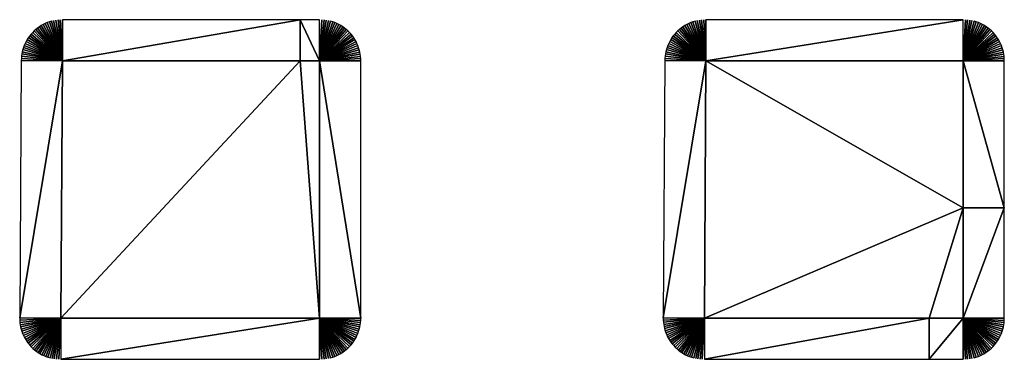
# Model space of a CAD drawing. Header units: metres. Extents: x 30502745 to 30502848, y 6949300 to 6949333.
# Tile 23 of 30: x 30502822 to 30502833, y 6949300 to 6949304. Entities that reach past the tile are written whole.
import ezdxf

# ---------------------------------------------------------------- set-up
doc = ezdxf.new("R2010")
doc.units = ezdxf.units.M
doc.layers.add('162400', color=1, linetype='Continuous', lineweight=0)

msp = doc.modelspace()

# ---------------------------------------------------------------- linework, layer by layer
at = {"layer": '162400', "linetype": 'ByBlock', "lineweight": -2}
for points in [[(30502822.28433844, 6949303.863718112, 74.37999999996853), (30502822.43701486, 6949303.408646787, 73.89999999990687), (30502822.30909971, 6949303.871288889, 74.38000000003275)], [(30502822.30909971, 6949303.871288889, 74.38000000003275), (30502822.43701486, 6949303.408646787, 73.89999999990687), (30502822.33423319, 6949303.877513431, 74.38000000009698)], [(30502822.33423319, 6949303.877513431, 74.38000000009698), (30502822.43701486, 6949303.408646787, 73.89999999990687), (30502822.35966577, 6949303.882373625, 74.38000000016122)], [(30502822.35966577, 6949303.882373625, 74.38000000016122), (30502822.43701486, 6949303.408646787, 73.89999999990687), (30502822.38532341, 6949303.88585533, 74.38000000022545)], [(30502822.38532341, 6949303.88585533, 74.38000000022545), (30502822.43701486, 6949303.408646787, 73.89999999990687), (30502822.41113148, 6949303.887948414, 74.38000000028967)], [(30502822.41113148, 6949303.887948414, 74.38000000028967), (30502822.43701486, 6949303.408646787, 73.89999999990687), (30502822.43701486, 6949303.888646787, 74.3800000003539)], [(30502825.20836134, 6949303.888646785, 74.37999999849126), (30502822.43701486, 6949303.888646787, 74.3800000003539), (30502822.43701486, 6949303.408646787, 73.89999999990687)], [(30502825.20836134, 6949303.408646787, 73.9), (30502825.20836134, 6949303.888646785, 74.37999999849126), (30502822.43701486, 6949303.408646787, 73.89999999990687)], [(30502825.20836134, 6949303.888646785, 74.37999999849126), (30502825.43389963, 6949303.408646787, 73.89999999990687), (30502825.43389963, 6949303.888646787, 74.3800000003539)], [(30502825.20836134, 6949303.408646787, 73.9), (30502825.43389963, 6949303.408646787, 73.89999999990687), (30502825.20836134, 6949303.888646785, 74.37999999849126)], [(30502825.4598863, 6949303.887942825, 74.38000000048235), (30502825.43389963, 6949303.888646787, 74.3800000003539), (30502825.43389963, 6949303.408646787, 73.89999999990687)], [(30502825.4598863, 6949303.887942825, 74.38000000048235), (30502825.43389963, 6949303.408646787, 73.89999999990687), (30502825.48579675, 6949303.885833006, 74.38000000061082)], [(30502825.48579675, 6949303.885833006, 74.38000000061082), (30502825.43389963, 6949303.408646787, 73.89999999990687), (30502825.51155499, 6949303.882323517, 74.38000000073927)], [(30502825.51155499, 6949303.882323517, 74.38000000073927), (30502825.43389963, 6949303.408646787, 73.89999999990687), (30502825.53708544, 6949303.877424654, 74.38000000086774)], [(30502825.53708544, 6949303.877424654, 74.38000000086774), (30502825.43389963, 6949303.408646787, 73.89999999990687), (30502825.56231323, 6949303.871150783, 74.38000000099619)], [(30502825.56231323, 6949303.871150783, 74.38000000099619), (30502825.43389963, 6949303.408646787, 73.89999999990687), (30502825.58716436, 6949303.863520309, 74.38000000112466)], [(30502829.78433844, 6949303.863718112, 74.37999999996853), (30502829.93701486, 6949303.408646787, 73.89999999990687), (30502829.80909971, 6949303.871288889, 74.38000000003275)], [(30502829.80909971, 6949303.871288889, 74.38000000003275), (30502829.93701486, 6949303.408646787, 73.89999999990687), (30502829.83423319, 6949303.877513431, 74.38000000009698)], [(30502829.83423319, 6949303.877513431, 74.38000000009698), (30502829.93701486, 6949303.408646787, 73.89999999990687), (30502829.85966577, 6949303.882373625, 74.38000000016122)], [(30502829.85966577, 6949303.882373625, 74.38000000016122), (30502829.93701486, 6949303.408646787, 73.89999999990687), (30502829.88532341, 6949303.88585533, 74.38000000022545)], [(30502829.88532341, 6949303.88585533, 74.38000000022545), (30502829.93701486, 6949303.408646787, 73.89999999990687), (30502829.91113148, 6949303.887948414, 74.38000000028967)], [(30502829.91113148, 6949303.887948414, 74.38000000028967), (30502829.93701486, 6949303.408646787, 73.89999999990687), (30502829.93701486, 6949303.888646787, 74.3800000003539)], [(30502832.93389963, 6949303.888646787, 74.3800000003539), (30502829.93701486, 6949303.888646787, 74.3800000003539), (30502829.93701486, 6949303.408646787, 73.89999999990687)], [(30502832.93389963, 6949303.408646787, 73.89999999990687), (30502832.93389963, 6949303.888646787, 74.3800000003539), (30502829.93701486, 6949303.408646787, 73.89999999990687)], [(30502832.9598863, 6949303.887942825, 74.38000000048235), (30502832.93389963, 6949303.888646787, 74.3800000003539), (30502832.93389963, 6949303.408646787, 73.89999999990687)], [(30502832.9598863, 6949303.887942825, 74.38000000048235), (30502832.93389963, 6949303.408646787, 73.89999999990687), (30502832.98579675, 6949303.885833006, 74.38000000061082)], [(30502832.98579675, 6949303.885833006, 74.38000000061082), (30502832.93389963, 6949303.408646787, 73.89999999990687), (30502833.01155499, 6949303.882323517, 74.38000000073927)], [(30502833.01155499, 6949303.882323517, 74.38000000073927), (30502832.93389963, 6949303.408646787, 73.89999999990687), (30502833.03708544, 6949303.877424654, 74.38000000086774)], [(30502833.03708544, 6949303.877424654, 74.38000000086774), (30502832.93389963, 6949303.408646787, 73.89999999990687), (30502833.06231323, 6949303.871150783, 74.38000000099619)], [(30502833.06231323, 6949303.871150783, 74.38000000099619), (30502832.93389963, 6949303.408646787, 73.89999999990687), (30502833.08716436, 6949303.863520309, 74.38000000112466)], [(30502822.08960594, 6949303.739867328, 74.37999999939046), (30502822.43701486, 6949303.408646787, 73.89999999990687), (30502822.10797204, 6949303.758118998, 74.3799999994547)], [(30502822.10797204, 6949303.758118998, 74.3799999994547), (30502822.43701486, 6949303.408646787, 73.89999999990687), (30502822.12729562, 6949303.775353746, 74.37999999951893)], [(30502822.12729562, 6949303.775353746, 74.37999999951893), (30502822.43701486, 6949303.408646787, 73.89999999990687), (30502822.14752044, 6949303.791521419, 74.37999999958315)], [(30502822.14752044, 6949303.791521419, 74.37999999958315), (30502822.43701486, 6949303.408646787, 73.89999999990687), (30502822.16858766, 6949303.806574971, 74.37999999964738)], [(30502822.16858766, 6949303.806574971, 74.37999999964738), (30502822.43701486, 6949303.408646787, 73.89999999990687), (30502822.19043597, 6949303.820470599, 74.37999999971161)], [(30502822.19043597, 6949303.820470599, 74.37999999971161), (30502822.43701486, 6949303.408646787, 73.89999999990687), (30502822.2130018, 6949303.833167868, 74.37999999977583)], [(30502822.2130018, 6949303.833167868, 74.37999999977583), (30502822.43701486, 6949303.408646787, 73.89999999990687), (30502822.23621947, 6949303.844629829, 74.37999999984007)], [(30502822.23621947, 6949303.844629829, 74.37999999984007), (30502822.43701486, 6949303.408646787, 73.89999999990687), (30502822.26002144, 6949303.854823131, 74.3799999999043)], [(30502822.26002144, 6949303.854823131, 74.3799999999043), (30502822.43701486, 6949303.408646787, 73.89999999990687), (30502822.28433844, 6949303.863718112, 74.37999999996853)], [(30502825.58716436, 6949303.863520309, 74.38000000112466), (30502825.43389963, 6949303.408646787, 73.89999999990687), (30502825.61156594, 6949303.854555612, 74.38000000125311)], [(30502825.61156594, 6949303.854555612, 74.38000000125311), (30502825.43389963, 6949303.408646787, 73.89999999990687), (30502825.6354464, 6949303.844282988, 74.38000000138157)], [(30502825.6354464, 6949303.844282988, 74.38000000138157), (30502825.43389963, 6949303.408646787, 73.89999999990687), (30502825.65873568, 6949303.832732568, 74.38000000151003)], [(30502825.65873568, 6949303.832732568, 74.38000000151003), (30502825.43389963, 6949303.408646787, 73.89999999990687), (30502825.68136548, 6949303.819938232, 74.38000000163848)], [(30502825.68136548, 6949303.819938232, 74.38000000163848), (30502825.43389963, 6949303.408646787, 73.89999999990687), (30502825.70326942, 6949303.805937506, 74.38000000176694)], [(30502825.70326942, 6949303.805937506, 74.38000000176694), (30502825.43389963, 6949303.408646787, 73.89999999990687), (30502825.72438325, 6949303.790771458, 74.3800000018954)], [(30502825.72438325, 6949303.790771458, 74.3800000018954), (30502825.43389963, 6949303.408646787, 73.89999999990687), (30502825.74464504, 6949303.774484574, 74.38000000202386)], [(30502825.74464504, 6949303.774484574, 74.38000000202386), (30502825.43389963, 6949303.408646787, 73.89999999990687), (30502825.76399537, 6949303.757124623, 74.38000000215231)], [(30502825.76399537, 6949303.757124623, 74.38000000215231), (30502825.43389963, 6949303.408646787, 73.89999999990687), (30502825.78237746, 6949303.738742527, 74.38000000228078)], [(30502829.58960594, 6949303.739867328, 74.37999999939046), (30502829.93701486, 6949303.408646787, 73.89999999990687), (30502829.60797204, 6949303.758118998, 74.3799999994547)], [(30502829.60797204, 6949303.758118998, 74.3799999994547), (30502829.93701486, 6949303.408646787, 73.89999999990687), (30502829.62729562, 6949303.775353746, 74.37999999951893)], [(30502829.62729562, 6949303.775353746, 74.37999999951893), (30502829.93701486, 6949303.408646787, 73.89999999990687), (30502829.64752044, 6949303.791521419, 74.37999999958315)], [(30502829.64752044, 6949303.791521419, 74.37999999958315), (30502829.93701486, 6949303.408646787, 73.89999999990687), (30502829.66858766, 6949303.806574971, 74.37999999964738)], [(30502829.66858766, 6949303.806574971, 74.37999999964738), (30502829.93701486, 6949303.408646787, 73.89999999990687), (30502829.69043597, 6949303.820470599, 74.37999999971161)], [(30502829.69043597, 6949303.820470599, 74.37999999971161), (30502829.93701486, 6949303.408646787, 73.89999999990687), (30502829.7130018, 6949303.833167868, 74.37999999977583)], [(30502829.7130018, 6949303.833167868, 74.37999999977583), (30502829.93701486, 6949303.408646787, 73.89999999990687), (30502829.73621947, 6949303.844629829, 74.37999999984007)], [(30502829.73621947, 6949303.844629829, 74.37999999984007), (30502829.93701486, 6949303.408646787, 73.89999999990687), (30502829.76002144, 6949303.854823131, 74.3799999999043)], [(30502829.76002144, 6949303.854823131, 74.3799999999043), (30502829.93701486, 6949303.408646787, 73.89999999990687), (30502829.78433844, 6949303.863718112, 74.37999999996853)], [(30502833.08716436, 6949303.863520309, 74.38000000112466), (30502832.93389963, 6949303.408646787, 73.89999999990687), (30502833.11156594, 6949303.854555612, 74.38000000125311)], [(30502833.11156594, 6949303.854555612, 74.38000000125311), (30502832.93389963, 6949303.408646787, 73.89999999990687), (30502833.1354464, 6949303.844282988, 74.38000000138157)], [(30502833.1354464, 6949303.844282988, 74.38000000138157), (30502832.93389963, 6949303.408646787, 73.89999999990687), (30502833.15873568, 6949303.832732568, 74.38000000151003)], [(30502833.15873568, 6949303.832732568, 74.38000000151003), (30502832.93389963, 6949303.408646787, 73.89999999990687), (30502833.18136548, 6949303.819938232, 74.38000000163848)], [(30502833.18136548, 6949303.819938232, 74.38000000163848), (30502832.93389963, 6949303.408646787, 73.89999999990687), (30502833.20326942, 6949303.805937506, 74.38000000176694)], [(30502833.20326942, 6949303.805937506, 74.38000000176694), (30502832.93389963, 6949303.408646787, 73.89999999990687), (30502833.22438325, 6949303.790771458, 74.3800000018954)], [(30502833.22438325, 6949303.790771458, 74.3800000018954), (30502832.93389963, 6949303.408646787, 73.89999999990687), (30502833.24464504, 6949303.774484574, 74.38000000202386)], [(30502833.24464504, 6949303.774484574, 74.38000000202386), (30502832.93389963, 6949303.408646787, 73.89999999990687), (30502833.26399537, 6949303.757124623, 74.38000000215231)], [(30502833.26399537, 6949303.757124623, 74.38000000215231), (30502832.93389963, 6949303.408646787, 73.89999999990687), (30502833.28237746, 6949303.738742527, 74.38000000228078)], [(30502822.01390212, 6949303.635308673, 74.37999999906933), (30502822.43701486, 6949303.408646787, 73.89999999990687), (30502822.02674017, 6949303.657794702, 74.37999999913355)], [(30502822.02674017, 6949303.657794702, 74.37999999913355), (30502822.43701486, 6949303.408646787, 73.89999999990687), (30502822.04077208, 6949303.679555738, 74.37999999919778)], [(30502822.04077208, 6949303.679555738, 74.37999999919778), (30502822.43701486, 6949303.408646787, 73.89999999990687), (30502822.055957, 6949303.700528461, 74.37999999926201)], [(30502822.055957, 6949303.700528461, 74.37999999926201), (30502822.43701486, 6949303.408646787, 73.89999999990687), (30502822.07225076, 6949303.720651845, 74.37999999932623)], [(30502822.07225076, 6949303.720651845, 74.37999999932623), (30502822.43701486, 6949303.408646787, 73.89999999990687), (30502822.08960594, 6949303.739867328, 74.37999999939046)], [(30502825.78237746, 6949303.738742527, 74.38000000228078), (30502825.43389963, 6949303.408646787, 73.89999999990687), (30502825.79973741, 6949303.719392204, 74.38000000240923)], [(30502825.79973741, 6949303.719392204, 74.38000000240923), (30502825.43389963, 6949303.408646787, 73.89999999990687), (30502825.8160243, 6949303.699130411, 74.3800000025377)], [(30502825.8160243, 6949303.699130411, 74.3800000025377), (30502825.43389963, 6949303.408646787, 73.89999999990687), (30502825.83119035, 6949303.678016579, 74.38000000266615)], [(30502825.83119035, 6949303.678016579, 74.38000000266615), (30502825.43389963, 6949303.408646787, 73.89999999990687), (30502825.84519107, 6949303.656112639, 74.38000000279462)], [(30502825.84519107, 6949303.656112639, 74.38000000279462), (30502825.43389963, 6949303.408646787, 73.89999999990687), (30502825.85798541, 6949303.633482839, 74.38000000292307)], [(30502829.51390212, 6949303.635308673, 74.37999999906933), (30502829.93701486, 6949303.408646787, 73.89999999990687), (30502829.52674017, 6949303.657794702, 74.37999999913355)], [(30502829.52674017, 6949303.657794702, 74.37999999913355), (30502829.93701486, 6949303.408646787, 73.89999999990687), (30502829.54077208, 6949303.679555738, 74.37999999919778)], [(30502829.54077208, 6949303.679555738, 74.37999999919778), (30502829.93701486, 6949303.408646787, 73.89999999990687), (30502829.555957, 6949303.700528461, 74.37999999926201)], [(30502829.555957, 6949303.700528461, 74.37999999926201), (30502829.93701486, 6949303.408646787, 73.89999999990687), (30502829.57225076, 6949303.720651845, 74.37999999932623)], [(30502829.57225076, 6949303.720651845, 74.37999999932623), (30502829.93701486, 6949303.408646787, 73.89999999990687), (30502829.58960594, 6949303.739867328, 74.37999999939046)], [(30502833.28237746, 6949303.738742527, 74.38000000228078), (30502832.93389963, 6949303.408646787, 73.89999999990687), (30502833.29973741, 6949303.719392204, 74.38000000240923)], [(30502833.29973741, 6949303.719392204, 74.38000000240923), (30502832.93389963, 6949303.408646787, 73.89999999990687), (30502833.3160243, 6949303.699130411, 74.3800000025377)], [(30502833.3160243, 6949303.699130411, 74.3800000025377), (30502832.93389963, 6949303.408646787, 73.89999999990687), (30502833.33119035, 6949303.678016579, 74.38000000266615)], [(30502833.33119035, 6949303.678016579, 74.38000000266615), (30502832.93389963, 6949303.408646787, 73.89999999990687), (30502833.34519107, 6949303.656112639, 74.38000000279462)], [(30502833.34519107, 6949303.656112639, 74.38000000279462), (30502832.93389963, 6949303.408646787, 73.89999999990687), (30502833.35798541, 6949303.633482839, 74.38000000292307)], [(30502821.96879974, 6949303.514356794, 74.37999999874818), (30502822.43701486, 6949303.408646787, 73.89999999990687), (30502821.97518124, 6949303.539450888, 74.37999999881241)], [(30502821.97518124, 6949303.539450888, 74.37999999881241), (30502822.43701486, 6949303.408646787, 73.89999999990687), (30502821.98290662, 6949303.564164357, 74.37999999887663)], [(30502821.98290662, 6949303.564164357, 74.37999999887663), (30502822.43701486, 6949303.408646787, 73.89999999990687), (30502821.99195341, 6949303.588425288, 74.37999999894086)], [(30502821.99195341, 6949303.588425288, 74.37999999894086), (30502822.43701486, 6949303.408646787, 73.89999999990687), (30502822.00229527, 6949303.612163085, 74.3799999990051)], [(30502822.00229527, 6949303.612163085, 74.3799999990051), (30502822.43701486, 6949303.408646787, 73.89999999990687), (30502822.01390212, 6949303.635308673, 74.37999999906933)], [(30502825.85798541, 6949303.633482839, 74.38000000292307), (30502825.43389963, 6949303.408646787, 73.89999999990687), (30502825.86953583, 6949303.610193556, 74.38000000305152)], [(30502825.86953583, 6949303.610193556, 74.38000000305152), (30502825.43389963, 6949303.408646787, 73.89999999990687), (30502825.87980845, 6949303.586313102, 74.38000000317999)], [(30502825.87980845, 6949303.586313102, 74.38000000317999), (30502825.43389963, 6949303.408646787, 73.89999999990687), (30502825.88877315, 6949303.561911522, 74.38000000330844)], [(30502825.88877315, 6949303.561911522, 74.38000000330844), (30502825.43389963, 6949303.408646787, 73.89999999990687), (30502825.89640363, 6949303.537060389, 74.3800000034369)], [(30502825.89640363, 6949303.537060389, 74.3800000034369), (30502825.43389963, 6949303.408646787, 73.89999999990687), (30502825.9026775, 6949303.511832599, 74.38000000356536)], [(30502829.46879974, 6949303.514356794, 74.37999999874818), (30502829.93701486, 6949303.408646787, 73.89999999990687), (30502829.47518124, 6949303.539450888, 74.37999999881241)], [(30502829.47518124, 6949303.539450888, 74.37999999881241), (30502829.93701486, 6949303.408646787, 73.89999999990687), (30502829.48290662, 6949303.564164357, 74.37999999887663)], [(30502829.48290662, 6949303.564164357, 74.37999999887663), (30502829.93701486, 6949303.408646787, 73.89999999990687), (30502829.49195341, 6949303.588425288, 74.37999999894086)], [(30502829.49195341, 6949303.588425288, 74.37999999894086), (30502829.93701486, 6949303.408646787, 73.89999999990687), (30502829.50229527, 6949303.612163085, 74.3799999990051)], [(30502829.50229527, 6949303.612163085, 74.3799999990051), (30502829.93701486, 6949303.408646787, 73.89999999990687), (30502829.51390212, 6949303.635308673, 74.37999999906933)], [(30502833.35798541, 6949303.633482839, 74.38000000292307), (30502832.93389963, 6949303.408646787, 73.89999999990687), (30502833.36953583, 6949303.610193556, 74.38000000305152)], [(30502833.36953583, 6949303.610193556, 74.38000000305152), (30502832.93389963, 6949303.408646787, 73.89999999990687), (30502833.37980845, 6949303.586313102, 74.38000000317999)], [(30502833.37980845, 6949303.586313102, 74.38000000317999), (30502832.93389963, 6949303.408646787, 73.89999999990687), (30502833.38877315, 6949303.561911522, 74.38000000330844)], [(30502833.38877315, 6949303.561911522, 74.38000000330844), (30502832.93389963, 6949303.408646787, 73.89999999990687), (30502833.39640363, 6949303.537060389, 74.3800000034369)], [(30502833.39640363, 6949303.537060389, 74.3800000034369), (30502832.93389963, 6949303.408646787, 73.89999999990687), (30502833.4026775, 6949303.511832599, 74.38000000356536)], [(30502822.43701486, 6949303.408646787, 73.89999999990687), (30502821.95702423, 6949303.411646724, 74.37999999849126), (30502821.93827426, 6949300.411646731, 74.37999999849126)], [(30502822.43701486, 6949303.408646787, 73.89999999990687), (30502821.93827426, 6949300.411646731, 74.37999999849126), (30502822.41826488, 6949300.408646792, 73.89999999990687)], [(30502821.95788436, 6949303.437525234, 74.37999999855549), (30502821.95702423, 6949303.411646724, 74.37999999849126), (30502822.43701486, 6949303.408646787, 73.89999999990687)], [(30502821.95788436, 6949303.437525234, 74.37999999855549), (30502822.43701486, 6949303.408646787, 73.89999999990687), (30502821.9601387, 6949303.463319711, 74.37999999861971)], [(30502821.9601387, 6949303.463319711, 74.37999999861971), (30502822.43701486, 6949303.408646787, 73.89999999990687), (30502821.96378069, 6949303.488955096, 74.37999999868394)], [(30502821.96378069, 6949303.488955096, 74.37999999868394), (30502822.43701486, 6949303.408646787, 73.89999999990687), (30502821.96879974, 6949303.514356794, 74.37999999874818)], [(30502825.20836134, 6949303.408646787, 73.9), (30502822.43701486, 6949303.408646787, 73.89999999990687), (30502822.41826488, 6949300.408646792, 73.89999999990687)], [(30502825.20836134, 6949303.408646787, 73.9), (30502822.41826488, 6949300.408646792, 73.89999999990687), (30502825.43389963, 6949300.408646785, 73.89999999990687)], [(30502825.20836134, 6949303.408646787, 73.9), (30502825.43389963, 6949300.408646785, 73.89999999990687), (30502825.43389963, 6949303.408646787, 73.89999999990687)], [(30502825.9026775, 6949303.511832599, 74.38000000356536), (30502825.43389963, 6949303.408646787, 73.89999999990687), (30502825.90757636, 6949303.486302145, 74.38000000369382)], [(30502825.90757636, 6949303.486302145, 74.38000000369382), (30502825.43389963, 6949303.408646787, 73.89999999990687), (30502825.91108585, 6949303.460543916, 74.38000000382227)], [(30502825.91108585, 6949303.460543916, 74.38000000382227), (30502825.43389963, 6949303.408646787, 73.89999999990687), (30502825.91319567, 6949303.434633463, 74.38000000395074)], [(30502825.91319567, 6949303.434633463, 74.38000000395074), (30502825.43389963, 6949303.408646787, 73.89999999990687), (30502825.91389963, 6949303.408646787, 74.38000000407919)], [(30502825.91389963, 6949300.408646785, 74.38000000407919), (30502825.91389963, 6949303.408646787, 74.38000000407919), (30502825.43389963, 6949303.408646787, 73.89999999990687)], [(30502825.43389963, 6949300.408646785, 73.89999999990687), (30502825.91389963, 6949300.408646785, 74.38000000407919), (30502825.43389963, 6949303.408646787, 73.89999999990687)], [(30502829.93701486, 6949303.408646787, 73.89999999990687), (30502829.45702423, 6949303.411646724, 74.37999999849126), (30502829.43827426, 6949300.411646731, 74.37999999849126)], [(30502829.93701486, 6949303.408646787, 73.89999999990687), (30502829.43827426, 6949300.411646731, 74.37999999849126), (30502829.91826488, 6949300.408646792, 73.89999999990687)], [(30502829.45788436, 6949303.437525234, 74.37999999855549), (30502829.45702423, 6949303.411646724, 74.37999999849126), (30502829.93701486, 6949303.408646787, 73.89999999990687)], [(30502829.45788436, 6949303.437525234, 74.37999999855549), (30502829.93701486, 6949303.408646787, 73.89999999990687), (30502829.4601387, 6949303.463319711, 74.37999999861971)], [(30502829.4601387, 6949303.463319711, 74.37999999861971), (30502829.93701486, 6949303.408646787, 73.89999999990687), (30502829.46378069, 6949303.488955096, 74.37999999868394)], [(30502829.46378069, 6949303.488955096, 74.37999999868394), (30502829.93701486, 6949303.408646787, 73.89999999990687), (30502829.46879974, 6949303.514356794, 74.37999999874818)], [(30502832.93389963, 6949301.693579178, 73.9), (30502829.93701486, 6949303.408646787, 73.89999999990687), (30502829.91826488, 6949300.408646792, 73.89999999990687)], [(30502832.93389963, 6949301.693579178, 73.9), (30502832.93389963, 6949303.408646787, 73.89999999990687), (30502829.93701486, 6949303.408646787, 73.89999999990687)], [(30502833.4026775, 6949303.511832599, 74.38000000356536), (30502832.93389963, 6949303.408646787, 73.89999999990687), (30502833.40757636, 6949303.486302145, 74.38000000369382)], [(30502833.40757636, 6949303.486302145, 74.38000000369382), (30502832.93389963, 6949303.408646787, 73.89999999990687), (30502833.41108585, 6949303.460543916, 74.38000000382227)], [(30502833.41108585, 6949303.460543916, 74.38000000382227), (30502832.93389963, 6949303.408646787, 73.89999999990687), (30502833.41319567, 6949303.434633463, 74.38000000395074)], [(30502833.41319567, 6949303.434633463, 74.38000000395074), (30502832.93389963, 6949303.408646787, 73.89999999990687), (30502833.41389963, 6949303.408646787, 74.38000000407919)], [(30502833.41389963, 6949301.693579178, 74.38000000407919), (30502833.41389963, 6949303.408646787, 74.38000000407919), (30502832.93389963, 6949303.408646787, 73.89999999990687)], [(30502832.93389963, 6949301.693579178, 73.9), (30502833.41389963, 6949301.693579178, 74.38000000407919), (30502832.93389963, 6949303.408646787, 73.89999999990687)], [(30502832.53894503, 6949300.408646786, 73.9), (30502832.93389963, 6949301.693579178, 73.9), (30502829.91826488, 6949300.408646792, 73.89999999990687)], [(30502832.53894503, 6949300.408646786, 73.9), (30502832.93389963, 6949300.408646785, 73.89999999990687), (30502832.93389963, 6949301.693579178, 73.9)], [(30502833.41389963, 6949301.693579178, 74.38000000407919), (30502832.93389963, 6949300.408646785, 73.89999999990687), (30502833.41389963, 6949300.408646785, 74.38000000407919)], [(30502832.93389963, 6949301.693579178, 73.9), (30502832.93389963, 6949300.408646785, 73.89999999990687), (30502833.41389963, 6949301.693579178, 74.38000000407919)], [(30502821.9388429, 6949300.385097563, 74.37999999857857), (30502822.41826488, 6949300.408646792, 73.89999999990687), (30502821.93827426, 6949300.411646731, 74.37999999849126)], [(30502821.94087891, 6949300.358620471, 74.37999999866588), (30502822.41826488, 6949300.408646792, 73.89999999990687), (30502821.9388429, 6949300.385097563, 74.37999999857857)], [(30502821.94437604, 6949300.332296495, 74.37999999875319), (30502822.41826488, 6949300.408646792, 73.89999999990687), (30502821.94087891, 6949300.358620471, 74.37999999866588)], [(30502821.9493236, 6949300.306206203, 74.3799999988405), (30502822.41826488, 6949300.408646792, 73.89999999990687), (30502821.94437604, 6949300.332296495, 74.37999999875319)], [(30502821.95570644, 6949300.280429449, 74.37999999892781), (30502822.41826488, 6949300.408646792, 73.89999999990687), (30502821.9493236, 6949300.306206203, 74.3799999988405)], [(30502821.96350502, 6949300.255045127, 74.37999999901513), (30502822.41826488, 6949300.408646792, 73.89999999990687), (30502821.95570644, 6949300.280429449, 74.37999999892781)], [(30502821.97269548, 6949300.230130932, 74.37999999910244), (30502822.41826488, 6949300.408646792, 73.89999999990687), (30502821.96350502, 6949300.255045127, 74.37999999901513)], [(30502821.98324969, 6949300.205763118, 74.37999999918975), (30502822.41826488, 6949300.408646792, 73.89999999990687), (30502821.97269548, 6949300.230130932, 74.37999999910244)], [(30502821.99513534, 6949300.182016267, 74.37999999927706), (30502822.41826488, 6949300.408646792, 73.89999999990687), (30502821.98324969, 6949300.205763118, 74.37999999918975)], [(30502822.00831606, 6949300.158963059, 74.37999999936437), (30502822.41826488, 6949300.408646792, 73.89999999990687), (30502821.99513534, 6949300.182016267, 74.37999999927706)], [(30502822.02275151, 6949300.136674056, 74.37999999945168), (30502822.41826488, 6949300.408646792, 73.89999999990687), (30502822.00831606, 6949300.158963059, 74.37999999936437)], [(30502822.03839749, 6949300.115217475, 74.379999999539), (30502822.41826488, 6949300.408646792, 73.89999999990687), (30502822.02275151, 6949300.136674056, 74.37999999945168)], [(30502822.05520613, 6949300.094658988, 74.3799999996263), (30502822.41826488, 6949300.408646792, 73.89999999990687), (30502822.03839749, 6949300.115217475, 74.379999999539)], [(30502822.07312597, 6949300.075061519, 74.37999999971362), (30502822.41826488, 6949300.408646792, 73.89999999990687), (30502822.05520613, 6949300.094658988, 74.3799999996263)], [(30502822.09210218, 6949300.056485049, 74.37999999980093), (30502822.41826488, 6949300.408646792, 73.89999999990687), (30502822.07312597, 6949300.075061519, 74.37999999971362)], [(30502822.09210218, 6949300.056485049, 74.37999999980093), (30502822.11207667, 6949300.038986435, 74.37999999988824), (30502822.41826488, 6949300.408646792, 73.89999999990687)], [(30502822.1321712, 6949300.023224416, 74.37999999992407), (30502822.41826488, 6949300.408646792, 73.89999999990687), (30502822.11207667, 6949300.038986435, 74.37999999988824)], [(30502822.15307563, 6949300.008553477, 74.37999999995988), (30502822.41826488, 6949300.408646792, 73.89999999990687), (30502822.1321712, 6949300.023224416, 74.37999999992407)], [(30502822.17473077, 6949299.995015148, 74.3799999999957), (30502822.41826488, 6949300.408646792, 73.89999999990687), (30502822.15307563, 6949300.008553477, 74.37999999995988)], [(30502822.19707532, 6949299.982647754, 74.38000000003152), (30502822.41826488, 6949300.408646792, 73.89999999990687), (30502822.17473077, 6949299.995015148, 74.3799999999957)], [(30502822.22004604, 6949299.971486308, 74.38000000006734), (30502822.41826488, 6949300.408646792, 73.89999999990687), (30502822.19707532, 6949299.982647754, 74.38000000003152)], [(30502822.24357788, 6949299.961562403, 74.38000000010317), (30502822.41826488, 6949300.408646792, 73.89999999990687), (30502822.22004604, 6949299.971486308, 74.38000000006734)], [(30502822.26760424, 6949299.952904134, 74.38000000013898), (30502822.41826488, 6949300.408646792, 73.89999999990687), (30502822.24357788, 6949299.961562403, 74.38000000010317)], [(30502822.29205709, 6949299.945536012, 74.3800000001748), (30502822.41826488, 6949300.408646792, 73.89999999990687), (30502822.26760424, 6949299.952904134, 74.38000000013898)], [(30502822.31686723, 6949299.939478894, 74.38000000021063), (30502822.41826488, 6949300.408646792, 73.89999999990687), (30502822.29205709, 6949299.945536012, 74.3800000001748)], [(30502822.34196441, 6949299.934749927, 74.38000000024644), (30502822.41826488, 6949300.408646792, 73.89999999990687), (30502822.31686723, 6949299.939478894, 74.38000000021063)], [(30502822.36727758, 6949299.931362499, 74.38000000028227), (30502822.41826488, 6949300.408646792, 73.89999999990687), (30502822.34196441, 6949299.934749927, 74.38000000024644)], [(30502822.3927351, 6949299.9293262, 74.38000000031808), (30502822.41826488, 6949300.408646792, 73.89999999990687), (30502822.36727758, 6949299.931362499, 74.38000000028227)], [(30502822.3927351, 6949299.9293262, 74.38000000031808), (30502822.41826488, 6949299.928646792, 74.3800000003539), (30502822.41826488, 6949300.408646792, 73.89999999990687)], [(30502822.41826488, 6949299.928646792, 74.3800000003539), (30502825.43389963, 6949300.408646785, 73.89999999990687), (30502822.41826488, 6949300.408646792, 73.89999999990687)], [(30502822.41826488, 6949299.928646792, 74.3800000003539), (30502825.43389963, 6949299.928646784, 74.3800000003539), (30502825.43389963, 6949300.408646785, 73.89999999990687)], [(30502825.91319567, 6949300.382660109, 74.38000000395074), (30502825.91389963, 6949300.408646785, 74.38000000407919), (30502825.43389963, 6949300.408646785, 73.89999999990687)], [(30502825.91319567, 6949300.382660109, 74.38000000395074), (30502825.43389963, 6949300.408646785, 73.89999999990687), (30502825.91108585, 6949300.356749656, 74.38000000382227)], [(30502825.91108585, 6949300.356749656, 74.38000000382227), (30502825.43389963, 6949300.408646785, 73.89999999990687), (30502825.90757636, 6949300.330991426, 74.38000000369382)], [(30502825.90757636, 6949300.330991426, 74.38000000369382), (30502825.43389963, 6949300.408646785, 73.89999999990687), (30502825.9026775, 6949300.305460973, 74.38000000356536)], [(30502825.9026775, 6949300.305460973, 74.38000000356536), (30502825.43389963, 6949300.408646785, 73.89999999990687), (30502825.89640363, 6949300.280233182, 74.3800000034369)], [(30502825.89640363, 6949300.280233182, 74.3800000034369), (30502825.43389963, 6949300.408646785, 73.89999999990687), (30502825.88877315, 6949300.255382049, 74.38000000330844)], [(30502825.88877315, 6949300.255382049, 74.38000000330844), (30502825.43389963, 6949300.408646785, 73.89999999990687), (30502825.87980846, 6949300.230980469, 74.38000000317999)], [(30502825.87980846, 6949300.230980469, 74.38000000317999), (30502825.43389963, 6949300.408646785, 73.89999999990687), (30502825.86953583, 6949300.207100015, 74.38000000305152)], [(30502825.86953583, 6949300.207100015, 74.38000000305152), (30502825.43389963, 6949300.408646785, 73.89999999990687), (30502825.85798541, 6949300.183810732, 74.38000000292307)], [(30502825.85798541, 6949300.183810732, 74.38000000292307), (30502825.43389963, 6949300.408646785, 73.89999999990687), (30502825.84519107, 6949300.161180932, 74.38000000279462)], [(30502825.84519107, 6949300.161180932, 74.38000000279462), (30502825.43389963, 6949300.408646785, 73.89999999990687), (30502825.83119035, 6949300.139276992, 74.38000000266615)], [(30502825.83119035, 6949300.139276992, 74.38000000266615), (30502825.43389963, 6949300.408646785, 73.89999999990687), (30502825.8160243, 6949300.11816316, 74.3800000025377)], [(30502825.8160243, 6949300.11816316, 74.3800000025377), (30502825.43389963, 6949300.408646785, 73.89999999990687), (30502825.79973741, 6949300.097901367, 74.38000000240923)], [(30502825.79973741, 6949300.097901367, 74.38000000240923), (30502825.43389963, 6949300.408646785, 73.89999999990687), (30502825.78237746, 6949300.078551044, 74.38000000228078)], [(30502825.78237746, 6949300.078551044, 74.38000000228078), (30502825.43389963, 6949300.408646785, 73.89999999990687), (30502825.76399537, 6949300.060168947, 74.38000000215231)], [(30502825.76399537, 6949300.060168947, 74.38000000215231), (30502825.43389963, 6949300.408646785, 73.89999999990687), (30502825.74464504, 6949300.042808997, 74.38000000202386)], [(30502825.74464504, 6949300.042808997, 74.38000000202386), (30502825.43389963, 6949300.408646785, 73.89999999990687), (30502825.72438325, 6949300.026522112, 74.3800000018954)], [(30502825.72438325, 6949300.026522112, 74.3800000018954), (30502825.43389963, 6949300.408646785, 73.89999999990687), (30502825.70326942, 6949300.011356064, 74.38000000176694)], [(30502825.70326942, 6949300.011356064, 74.38000000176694), (30502825.43389963, 6949300.408646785, 73.89999999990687), (30502825.68136548, 6949299.997355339, 74.38000000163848)], [(30502825.68136548, 6949299.997355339, 74.38000000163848), (30502825.43389963, 6949300.408646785, 73.89999999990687), (30502825.65873568, 6949299.984561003, 74.38000000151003)], [(30502825.65873568, 6949299.984561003, 74.38000000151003), (30502825.43389963, 6949300.408646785, 73.89999999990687), (30502825.6354464, 6949299.973010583, 74.38000000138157)], [(30502825.6354464, 6949299.973010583, 74.38000000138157), (30502825.43389963, 6949300.408646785, 73.89999999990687), (30502825.61156594, 6949299.962737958, 74.38000000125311)], [(30502825.61156594, 6949299.962737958, 74.38000000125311), (30502825.43389963, 6949300.408646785, 73.89999999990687), (30502825.58716436, 6949299.953773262, 74.38000000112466)], [(30502825.58716436, 6949299.953773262, 74.38000000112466), (30502825.43389963, 6949300.408646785, 73.89999999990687), (30502825.56231323, 6949299.946142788, 74.38000000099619)], [(30502825.56231323, 6949299.946142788, 74.38000000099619), (30502825.43389963, 6949300.408646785, 73.89999999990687), (30502825.53708544, 6949299.939868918, 74.38000000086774)], [(30502825.53708544, 6949299.939868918, 74.38000000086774), (30502825.43389963, 6949300.408646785, 73.89999999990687), (30502825.51155499, 6949299.934970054, 74.38000000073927)], [(30502825.51155499, 6949299.934970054, 74.38000000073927), (30502825.43389963, 6949300.408646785, 73.89999999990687), (30502825.48579675, 6949299.931460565, 74.38000000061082)], [(30502825.48579675, 6949299.931460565, 74.38000000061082), (30502825.43389963, 6949300.408646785, 73.89999999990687), (30502825.4598863, 6949299.929350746, 74.38000000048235)], [(30502825.4598863, 6949299.929350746, 74.38000000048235), (30502825.43389963, 6949300.408646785, 73.89999999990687), (30502825.43389963, 6949299.928646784, 74.3800000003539)], [(30502829.43877968, 6949300.38642196, 74.37999999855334), (30502829.91826488, 6949300.408646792, 73.89999999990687), (30502829.43827426, 6949300.411646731, 74.37999999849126)], [(30502829.44060982, 6949300.361258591, 74.37999999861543), (30502829.91826488, 6949300.408646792, 73.89999999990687), (30502829.43877968, 6949300.38642196, 74.37999999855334)], [(30502829.44375961, 6949300.336226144, 74.37999999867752), (30502829.91826488, 6949300.408646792, 73.89999999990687), (30502829.44060982, 6949300.361258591, 74.37999999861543)], [(30502829.44822036, 6949300.311393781, 74.3799999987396), (30502829.91826488, 6949300.408646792, 73.89999999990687), (30502829.44375961, 6949300.336226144, 74.37999999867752)], [(30502829.45397974, 6949300.286830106, 74.3799999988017), (30502829.91826488, 6949300.408646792, 73.89999999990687), (30502829.44822036, 6949300.311393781, 74.3799999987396)], [(30502829.46102183, 6949300.262602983, 74.37999999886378), (30502829.91826488, 6949300.408646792, 73.89999999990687), (30502829.45397974, 6949300.286830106, 74.3799999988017)], [(30502829.46932719, 6949300.238779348, 74.37999999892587), (30502829.91826488, 6949300.408646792, 73.89999999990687), (30502829.46102183, 6949300.262602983, 74.37999999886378)], [(30502829.47887286, 6949300.215425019, 74.37999999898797), (30502829.91826488, 6949300.408646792, 73.89999999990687), (30502829.46932719, 6949300.238779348, 74.37999999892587)], [(30502829.48963248, 6949300.192604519, 74.37999999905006), (30502829.91826488, 6949300.408646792, 73.89999999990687), (30502829.47887286, 6949300.215425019, 74.37999999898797)], [(30502829.50157631, 6949300.170380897, 74.37999999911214), (30502829.91826488, 6949300.408646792, 73.89999999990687), (30502829.48963248, 6949300.192604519, 74.37999999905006)], [(30502829.51467136, 6949300.148815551, 74.37999999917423), (30502829.91826488, 6949300.408646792, 73.89999999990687), (30502829.50157631, 6949300.170380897, 74.37999999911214)], [(30502829.52888146, 6949300.127968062, 74.37999999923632), (30502829.91826488, 6949300.408646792, 73.89999999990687), (30502829.51467136, 6949300.148815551, 74.37999999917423)], [(30502829.54416733, 6949300.107896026, 74.3799999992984), (30502829.91826488, 6949300.408646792, 73.89999999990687), (30502829.52888146, 6949300.127968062, 74.37999999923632)], [(30502829.56048675, 6949300.088654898, 74.37999999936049), (30502829.91826488, 6949300.408646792, 73.89999999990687), (30502829.54416733, 6949300.107896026, 74.3799999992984)], [(30502829.57779464, 6949300.070297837, 74.37999999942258), (30502829.91826488, 6949300.408646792, 73.89999999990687), (30502829.56048675, 6949300.088654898, 74.37999999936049)], [(30502829.59604317, 6949300.052875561, 74.37999999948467), (30502829.91826488, 6949300.408646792, 73.89999999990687), (30502829.57779464, 6949300.070297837, 74.37999999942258)], [(30502829.61518193, 6949300.036436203, 74.37999999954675), (30502829.91826488, 6949300.408646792, 73.89999999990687), (30502829.59604317, 6949300.052875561, 74.37999999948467)], [(30502829.63515804, 6949300.02102518, 74.37999999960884), (30502829.91826488, 6949300.408646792, 73.89999999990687), (30502829.61518193, 6949300.036436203, 74.37999999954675)], [(30502829.65591631, 6949300.006685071, 74.37999999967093), (30502829.91826488, 6949300.408646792, 73.89999999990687), (30502829.63515804, 6949300.02102518, 74.37999999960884)], [(30502829.67739939, 6949299.993455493, 74.37999999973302), (30502829.91826488, 6949300.408646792, 73.89999999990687), (30502829.65591631, 6949300.006685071, 74.37999999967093)], [(30502829.69954793, 6949299.981372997, 74.3799999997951), (30502829.91826488, 6949300.408646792, 73.89999999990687), (30502829.67739939, 6949299.993455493, 74.37999999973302)], [(30502829.72230074, 6949299.970470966, 74.37999999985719), (30502829.91826488, 6949300.408646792, 73.89999999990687), (30502829.69954793, 6949299.981372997, 74.3799999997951)], [(30502829.74559495, 6949299.960779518, 74.37999999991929), (30502829.91826488, 6949300.408646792, 73.89999999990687), (30502829.72230074, 6949299.970470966, 74.37999999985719)], [(30502829.76936621, 6949299.952325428, 74.37999999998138), (30502829.91826488, 6949300.408646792, 73.89999999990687), (30502829.74559495, 6949299.960779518, 74.37999999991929)], [(30502829.79354885, 6949299.945132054, 74.38000000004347), (30502829.91826488, 6949300.408646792, 73.89999999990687), (30502829.76936621, 6949299.952325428, 74.37999999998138)], [(30502829.81807605, 6949299.93921927, 74.38000000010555), (30502829.91826488, 6949300.408646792, 73.89999999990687), (30502829.79354885, 6949299.945132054, 74.38000000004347)], [(30502829.84288005, 6949299.934603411, 74.38000000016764), (30502829.91826488, 6949300.408646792, 73.89999999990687), (30502829.81807605, 6949299.93921927, 74.38000000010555)], [(30502829.86789232, 6949299.931297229, 74.38000000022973), (30502829.91826488, 6949300.408646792, 73.89999999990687), (30502829.84288005, 6949299.934603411, 74.38000000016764)], [(30502829.89304376, 6949299.929309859, 74.38000000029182), (30502829.91826488, 6949300.408646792, 73.89999999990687), (30502829.86789232, 6949299.931297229, 74.38000000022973)], [(30502829.89304376, 6949299.929309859, 74.38000000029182), (30502829.91826488, 6949299.928646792, 74.3800000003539), (30502829.91826488, 6949300.408646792, 73.89999999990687)], [(30502832.53894503, 6949300.408646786, 73.9), (30502829.91826488, 6949300.408646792, 73.89999999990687), (30502829.91826488, 6949299.928646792, 74.3800000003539)], [(30502832.53894503, 6949300.408646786, 73.9), (30502829.91826488, 6949299.928646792, 74.3800000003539), (30502832.53894503, 6949299.928646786, 74.37999999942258)], [(30502832.53894503, 6949299.928646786, 74.37999999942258), (30502832.93389963, 6949299.928646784, 74.3800000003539), (30502832.93389963, 6949300.408646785, 73.89999999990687)], [(30502832.53894503, 6949300.408646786, 73.9), (30502832.53894503, 6949299.928646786, 74.37999999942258), (30502832.93389963, 6949300.408646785, 73.89999999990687)], [(30502833.41319567, 6949300.382660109, 74.38000000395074), (30502833.41389963, 6949300.408646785, 74.38000000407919), (30502832.93389963, 6949300.408646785, 73.89999999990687)], [(30502833.41319567, 6949300.382660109, 74.38000000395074), (30502832.93389963, 6949300.408646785, 73.89999999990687), (30502833.41108585, 6949300.356749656, 74.38000000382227)], [(30502833.41108585, 6949300.356749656, 74.38000000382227), (30502832.93389963, 6949300.408646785, 73.89999999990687), (30502833.40757636, 6949300.330991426, 74.38000000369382)], [(30502833.40757636, 6949300.330991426, 74.38000000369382), (30502832.93389963, 6949300.408646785, 73.89999999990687), (30502833.4026775, 6949300.305460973, 74.38000000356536)], [(30502833.4026775, 6949300.305460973, 74.38000000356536), (30502832.93389963, 6949300.408646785, 73.89999999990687), (30502833.39640363, 6949300.280233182, 74.3800000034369)], [(30502833.39640363, 6949300.280233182, 74.3800000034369), (30502832.93389963, 6949300.408646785, 73.89999999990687), (30502833.38877315, 6949300.255382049, 74.38000000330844)], [(30502833.38877315, 6949300.255382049, 74.38000000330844), (30502832.93389963, 6949300.408646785, 73.89999999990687), (30502833.37980846, 6949300.230980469, 74.38000000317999)], [(30502833.37980846, 6949300.230980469, 74.38000000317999), (30502832.93389963, 6949300.408646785, 73.89999999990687), (30502833.36953583, 6949300.207100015, 74.38000000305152)], [(30502833.36953583, 6949300.207100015, 74.38000000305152), (30502832.93389963, 6949300.408646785, 73.89999999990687), (30502833.35798541, 6949300.183810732, 74.38000000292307)], [(30502833.35798541, 6949300.183810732, 74.38000000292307), (30502832.93389963, 6949300.408646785, 73.89999999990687), (30502833.34519107, 6949300.161180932, 74.38000000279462)], [(30502833.34519107, 6949300.161180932, 74.38000000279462), (30502832.93389963, 6949300.408646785, 73.89999999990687), (30502833.33119035, 6949300.139276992, 74.38000000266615)], [(30502833.33119035, 6949300.139276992, 74.38000000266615), (30502832.93389963, 6949300.408646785, 73.89999999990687), (30502833.3160243, 6949300.11816316, 74.3800000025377)], [(30502833.3160243, 6949300.11816316, 74.3800000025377), (30502832.93389963, 6949300.408646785, 73.89999999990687), (30502833.29973741, 6949300.097901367, 74.38000000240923)], [(30502833.29973741, 6949300.097901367, 74.38000000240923), (30502832.93389963, 6949300.408646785, 73.89999999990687), (30502833.28237746, 6949300.078551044, 74.38000000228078)], [(30502833.28237746, 6949300.078551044, 74.38000000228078), (30502832.93389963, 6949300.408646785, 73.89999999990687), (30502833.26399537, 6949300.060168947, 74.38000000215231)], [(30502833.26399537, 6949300.060168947, 74.38000000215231), (30502832.93389963, 6949300.408646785, 73.89999999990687), (30502833.24464504, 6949300.042808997, 74.38000000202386)], [(30502833.24464504, 6949300.042808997, 74.38000000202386), (30502832.93389963, 6949300.408646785, 73.89999999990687), (30502833.22438325, 6949300.026522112, 74.3800000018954)], [(30502833.22438325, 6949300.026522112, 74.3800000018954), (30502832.93389963, 6949300.408646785, 73.89999999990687), (30502833.20326942, 6949300.011356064, 74.38000000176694)], [(30502833.20326942, 6949300.011356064, 74.38000000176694), (30502832.93389963, 6949300.408646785, 73.89999999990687), (30502833.18136548, 6949299.997355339, 74.38000000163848)], [(30502833.18136548, 6949299.997355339, 74.38000000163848), (30502832.93389963, 6949300.408646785, 73.89999999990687), (30502833.15873568, 6949299.984561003, 74.38000000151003)], [(30502833.15873568, 6949299.984561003, 74.38000000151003), (30502832.93389963, 6949300.408646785, 73.89999999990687), (30502833.1354464, 6949299.973010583, 74.38000000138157)], [(30502833.1354464, 6949299.973010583, 74.38000000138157), (30502832.93389963, 6949300.408646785, 73.89999999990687), (30502833.11156594, 6949299.962737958, 74.38000000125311)], [(30502833.11156594, 6949299.962737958, 74.38000000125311), (30502832.93389963, 6949300.408646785, 73.89999999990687), (30502833.08716436, 6949299.953773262, 74.38000000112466)], [(30502833.08716436, 6949299.953773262, 74.38000000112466), (30502832.93389963, 6949300.408646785, 73.89999999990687), (30502833.06231323, 6949299.946142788, 74.38000000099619)], [(30502833.06231323, 6949299.946142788, 74.38000000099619), (30502832.93389963, 6949300.408646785, 73.89999999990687), (30502833.03708544, 6949299.939868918, 74.38000000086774)], [(30502833.03708544, 6949299.939868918, 74.38000000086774), (30502832.93389963, 6949300.408646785, 73.89999999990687), (30502833.01155499, 6949299.934970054, 74.38000000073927)], [(30502833.01155499, 6949299.934970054, 74.38000000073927), (30502832.93389963, 6949300.408646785, 73.89999999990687), (30502832.98579675, 6949299.931460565, 74.38000000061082)], [(30502832.98579675, 6949299.931460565, 74.38000000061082), (30502832.93389963, 6949300.408646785, 73.89999999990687), (30502832.9598863, 6949299.929350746, 74.38000000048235)], [(30502832.9598863, 6949299.929350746, 74.38000000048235), (30502832.93389963, 6949300.408646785, 73.89999999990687), (30502832.93389963, 6949299.928646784, 74.3800000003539)]]:
    msp.add_3dface(points, dxfattribs=at)

doc.saveas('drawing.dxf')
